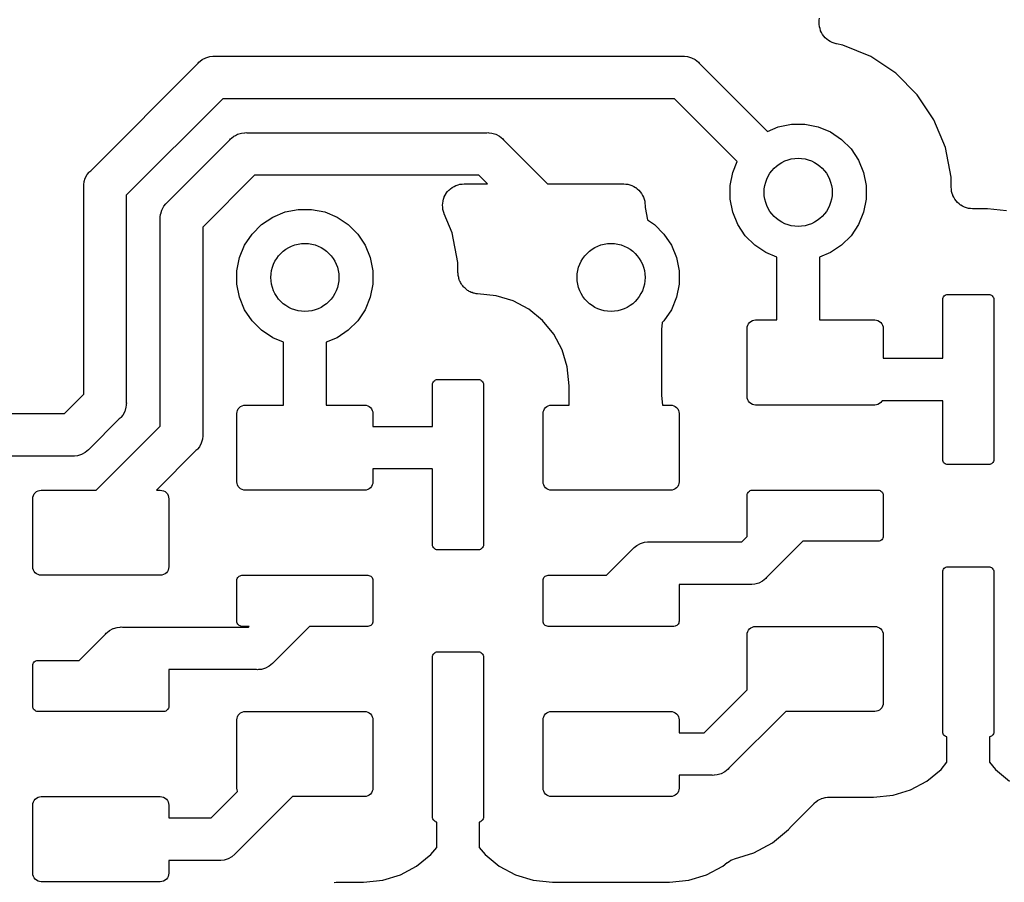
# Model space of a CAD drawing. Extents: x 59.9 to 90.6, y -72.1 to -46.5.
# Tile 7 of 24: x 64.9 to 70.7, y -59.7 to -54.6. Entities that reach past the tile are written whole.
import ezdxf

# ---------------------------------------------------------------- set-up
doc = ezdxf.new("R2010")
doc.units = 0
doc.header["$MEASUREMENT"] = 0
doc.layers.add('BLACK', color=7, linetype='CONTINUOUS')

msp = doc.modelspace()

# ---------------------------------------------------------------- linework, layer by layer
at = {"layer": 'BLACK', "linetype": 'CONTINUOUS'}
for p, q in [((69.6241, -54.5895), (69.6253, -54.5775)), ((69.6228, -54.6016), (69.6241, -54.5895)), ((69.6229, -54.6019), (69.6228, -54.6016)), ((69.6228, -54.6021), (69.6229, -54.6019)), ((69.624, -54.6141), (69.6228, -54.6021)), ((69.6251, -54.6263), (69.624, -54.6141)), ((69.6251, -54.6265), (69.6251, -54.6263)), ((69.6252, -54.6268), (69.6251, -54.6265)), ((69.6285, -54.6381), (69.6252, -54.6268)), ((69.632, -54.65), (69.6285, -54.6381)), ((69.6322, -54.6503), (69.632, -54.65)), ((69.6322, -54.6506), (69.6322, -54.6503)), ((69.6378, -54.6612), (69.6322, -54.6506)), ((69.6435, -54.672), (69.6378, -54.6612)), ((69.6437, -54.6722), (69.6435, -54.672)), ((69.6438, -54.6725), (69.6437, -54.6722)), ((69.6515, -54.682), (69.6438, -54.6725)), ((69.659, -54.6914), (69.6515, -54.682)), ((69.6592, -54.6915), (69.659, -54.6914)), ((69.6594, -54.6917), (69.6592, -54.6915)), ((69.6688, -54.6995), (69.6594, -54.6917)), ((69.678, -54.7073), (69.6688, -54.6995)), ((69.6782, -54.7074), (69.678, -54.7073)), ((69.6784, -54.7076), (69.6782, -54.7074)), ((69.689, -54.7134), (69.6784, -54.7076)), ((69.6997, -54.7193), (69.689, -54.7134)), ((69.7, -54.7193), (69.6997, -54.7193)), ((69.7002, -54.7195), (69.7, -54.7193)), ((69.7116, -54.7231), (69.7002, -54.7195)), ((69.7233, -54.7268), (69.7116, -54.7231)), ((69.7238, -54.7269), (69.7233, -54.7268)), ((69.7239, -54.7269), (69.7238, -54.7269)), ((69.725, -54.7271), (69.7239, -54.7269)), ((69.7239, -54.7269), (69.7239, -54.7269)), ((69.7625, -54.7346), (69.725, -54.7271)), ((69.9263, -54.8024), (69.7625, -54.7346)), ((65.9958, -54.8206), (66.0175, -54.8089)), ((66.0175, -54.8089), (66.0178, -54.8089)), ((66.0178, -54.8089), (66.0411, -54.8018)), ((66.0411, -54.8018), (66.0595, -54.8)), ((66.0595, -54.8), (66.0656, -54.7994)), ((66.0595, -54.8), (66.0595, -54.8)), ((66.0656, -54.7994), (66.0717, -54.8)), ((66.0717, -54.8), (68.8189, -54.8)), ((68.8189, -54.8), (68.825, -54.7994)), ((68.825, -54.7994), (68.8311, -54.8)), ((68.8311, -54.8), (68.8311, -54.8)), ((68.8311, -54.8), (68.8495, -54.8018)), ((68.8495, -54.8018), (68.8731, -54.8089)), ((68.8731, -54.8089), (68.8948, -54.8206)), ((70.0737, -54.9009), (69.9263, -54.8024)), ((65.3409, -55.4729), (65.9729, -54.8409)), ((65.9729, -54.8409), (65.9768, -54.8362)), ((65.9768, -54.8362), (65.984, -54.8302)), ((65.984, -54.8302), (65.9958, -54.8206)), ((68.8948, -54.8206), (68.9138, -54.8362)), ((68.9138, -54.8362), (68.9177, -54.8409)), ((68.9177, -54.8409), (69.1927, -55.1159)), ((70.1991, -55.0263), (70.0737, -54.9009)), ((66.1174, -55.05), (65.55, -55.6174)), ((68.7732, -55.05), (66.1174, -55.05)), ((69.016, -55.2927), (68.7732, -55.05)), ((70.2976, -55.1737), (70.1991, -55.0263)), ((69.1927, -55.1159), (69.1927, -55.116)), ((69.1927, -55.116), (69.3189, -55.2421)), ((69.3189, -55.2421), (69.3833, -55.2154)), ((69.3833, -55.2154), (69.4606, -55.2)), ((69.4606, -55.2), (69.5394, -55.2)), ((69.5394, -55.2), (69.6167, -55.2154)), ((69.6167, -55.2154), (69.6895, -55.2455)), ((70.3654, -55.3375), (70.2976, -55.1737)), ((66.1632, -55.2862), (66.1679, -55.2823)), ((66.1679, -55.2823), (66.1822, -55.2706)), ((66.1679, -55.2823), (66.1679, -55.2823)), ((66.1822, -55.2706), (66.1921, -55.2653)), ((66.1921, -55.2653), (66.2039, -55.259)), ((66.2039, -55.259), (66.2275, -55.2518)), ((66.2275, -55.2518), (66.2459, -55.25)), ((66.2459, -55.25), (66.252, -55.2494)), ((66.2459, -55.25), (66.2459, -55.25)), ((66.252, -55.2494), (66.2581, -55.25)), ((66.2581, -55.25), (67.6689, -55.25)), ((67.6689, -55.25), (67.675, -55.2494)), ((67.675, -55.2494), (67.6811, -55.25)), ((67.6811, -55.25), (67.6811, -55.25)), ((67.6811, -55.25), (67.6995, -55.2518)), ((67.6995, -55.2518), (67.7231, -55.259)), ((67.7231, -55.259), (67.7448, -55.2706)), ((67.7448, -55.2706), (67.7638, -55.2862)), ((69.6895, -55.2455), (69.755, -55.2893)), ((65.7909, -55.6593), (66.1593, -55.2909)), ((66.1593, -55.2909), (66.1632, -55.2862)), ((67.7638, -55.2862), (67.7677, -55.291)), ((67.7677, -55.291), (68.0268, -55.55)), ((69.1421, -55.4189), (69.016, -55.2927)), ((69.016, -55.2927), (69.016, -55.2927)), ((69.755, -55.2893), (69.8107, -55.345)), ((70.4, -55.5114), (70.3654, -55.3375)), ((69.8107, -55.345), (69.8545, -55.4105)), ((69.1154, -55.4833), (69.1421, -55.4189)), ((69.8545, -55.4105), (69.8846, -55.4833)), ((65.3089, -55.5175), (65.3206, -55.4958)), ((65.3206, -55.4958), (65.3323, -55.4815)), ((65.3323, -55.4815), (65.3362, -55.4768)), ((65.3323, -55.4815), (65.3323, -55.4815)), ((65.3362, -55.4768), (65.3409, -55.4729)), ((66.3038, -55.5), (66, -55.8038)), ((67.6232, -55.5), (66.3038, -55.5)), ((67.6732, -55.55), (67.6232, -55.5)), ((69.1, -55.5606), (69.1154, -55.4833)), ((69.8846, -55.4833), (69.9, -55.5606)), ((70.4, -55.57), (70.4, -55.5114)), ((65.2994, -55.5656), (65.3007, -55.5522)), ((65.3, -55.5717), (65.2994, -55.5656)), ((65.3, -56.7868), (65.3, -55.5717)), ((65.3007, -55.5522), (65.3018, -55.5411)), ((65.3018, -55.5411), (65.3032, -55.5364)), ((65.3032, -55.5364), (65.3089, -55.5175)), ((67.4567, -55.5789), (67.4661, -55.5712)), ((67.4661, -55.5712), (67.4664, -55.571)), ((67.4664, -55.571), (67.4667, -55.5708)), ((67.4667, -55.5708), (67.4773, -55.5653)), ((67.4773, -55.5653), (67.488, -55.5596)), ((67.488, -55.5596), (67.4883, -55.5595)), ((67.4883, -55.5595), (67.4886, -55.5593)), ((67.4886, -55.5593), (67.5002, -55.5559)), ((67.5002, -55.5559), (67.5117, -55.5524)), ((67.5117, -55.5524), (67.5121, -55.5524)), ((67.5121, -55.5524), (67.5124, -55.5523)), ((67.5124, -55.5523), (67.5244, -55.5512)), ((67.5244, -55.5512), (67.5364, -55.55)), ((67.5364, -55.55), (67.6732, -55.55)), ((68.0268, -55.55), (68.473, -55.55)), ((68.473, -55.55), (68.4739, -55.55)), ((68.4739, -55.55), (68.4739, -55.55)), ((68.4739, -55.55), (68.4739, -55.55)), ((68.4739, -55.55), (68.4748, -55.55)), ((68.4748, -55.55), (68.4867, -55.5513)), ((68.4867, -55.5513), (68.4985, -55.5526)), ((68.4985, -55.5526), (68.499, -55.5527)), ((68.499, -55.5527), (68.4994, -55.5528)), ((68.4994, -55.5528), (68.5108, -55.5564)), ((68.5108, -55.5564), (68.5222, -55.5599)), ((68.5222, -55.5599), (68.5226, -55.5601)), ((68.5226, -55.5601), (68.523, -55.5603)), ((68.523, -55.5603), (68.5335, -55.566)), ((68.5335, -55.566), (68.544, -55.5717)), ((68.544, -55.5717), (68.5444, -55.572)), ((69.1, -55.6394), (69.1, -55.5606)), ((69.9, -55.5606), (69.9, -55.6394)), ((70.4012, -55.5819), (70.4, -55.57)), ((65.55, -55.6174), (65.55, -56.8325)), ((67.4157, -55.6394), (67.4193, -55.6278)), ((67.4193, -55.6278), (67.4195, -55.6275)), ((67.4195, -55.6275), (67.4196, -55.6272)), ((67.4196, -55.6272), (67.4254, -55.6166)), ((67.4254, -55.6166), (67.4311, -55.606)), ((67.4311, -55.606), (67.4313, -55.6057)), ((67.4313, -55.6057), (67.4315, -55.6054)), ((67.4315, -55.6054), (67.4392, -55.5961)), ((67.4392, -55.5961), (67.4469, -55.5869)), ((67.4469, -55.5869), (67.4472, -55.5867)), ((67.4472, -55.5867), (67.4474, -55.5864)), ((67.4474, -55.5864), (67.4567, -55.5789)), ((68.5444, -55.572), (68.5448, -55.5722)), ((68.5448, -55.5722), (68.5539, -55.5799)), ((68.5539, -55.5799), (68.5631, -55.5875)), ((68.5631, -55.5875), (68.5634, -55.5878)), ((68.5634, -55.5878), (68.5637, -55.5881)), ((68.5637, -55.5881), (68.5712, -55.5974)), ((68.5712, -55.5974), (68.5788, -55.6067)), ((68.5788, -55.6067), (68.579, -55.6071)), ((68.579, -55.6071), (68.5793, -55.6074)), ((68.5793, -55.6074), (68.5848, -55.618)), ((68.5848, -55.618), (68.5904, -55.6286)), ((68.5904, -55.6286), (68.5905, -55.629)), ((68.5905, -55.629), (68.5908, -55.6294)), ((68.5908, -55.6294), (68.5941, -55.6409)), ((70.4022, -55.5938), (70.4012, -55.5819)), ((70.4024, -55.5942), (70.4022, -55.5938)), ((70.4024, -55.5946), (70.4024, -55.5942)), ((70.4059, -55.6061), (70.4024, -55.5946)), ((70.4092, -55.6175), (70.4059, -55.6061)), ((70.4095, -55.6179), (70.4092, -55.6175)), ((70.4096, -55.6184), (70.4095, -55.6179)), ((70.4152, -55.6289), (70.4096, -55.6184)), ((70.4207, -55.6395), (70.4152, -55.6289)), ((65.759, -55.7039), (65.7706, -55.6822)), ((65.7706, -55.6822), (65.7823, -55.6679)), ((65.7823, -55.6679), (65.7862, -55.6632)), ((65.7823, -55.6679), (65.7823, -55.6679)), ((65.7862, -55.6632), (65.7909, -55.6593)), ((67.4094, -55.6754), (67.4107, -55.6636)), ((67.4094, -55.6758), (67.4094, -55.6754)), ((67.4094, -55.6761), (67.4094, -55.6758)), ((67.4105, -55.6881), (67.4094, -55.6761)), ((67.4107, -55.6636), (67.412, -55.6515)), ((67.412, -55.6515), (67.4121, -55.6511)), ((67.4121, -55.6508), (67.4157, -55.6394)), ((67.4121, -55.6511), (67.4121, -55.6508)), ((68.5941, -55.6409), (68.5976, -55.6523)), ((68.5976, -55.6523), (68.5976, -55.6528)), ((68.5976, -55.6528), (68.5977, -55.6532)), ((68.5977, -55.6532), (68.5988, -55.6651)), ((68.5988, -55.6651), (68.6, -55.677)), ((68.6, -55.677), (68.6, -55.6886)), ((69.1154, -55.7167), (69.1, -55.6394)), ((69.9, -55.6394), (69.8846, -55.7167)), ((70.421, -55.6399), (70.4207, -55.6395)), ((70.4212, -55.6402), (70.421, -55.6399)), ((70.4288, -55.6495), (70.4212, -55.6402)), ((70.4363, -55.6588), (70.4288, -55.6495)), ((70.4366, -55.6591), (70.4363, -55.6588)), ((70.4369, -55.6595), (70.4366, -55.6591)), ((70.4461, -55.6671), (70.4369, -55.6595)), ((70.4552, -55.6748), (70.4461, -55.6671)), ((70.4556, -55.675), (70.4552, -55.6748)), ((70.456, -55.6753), (70.4556, -55.675)), ((70.4665, -55.6809), (70.456, -55.6753)), ((70.477, -55.6867), (70.4665, -55.6809)), ((70.4774, -55.6868), (70.477, -55.6867)), ((70.4778, -55.687), (70.4774, -55.6868)), ((70.4892, -55.6906), (70.4778, -55.687)), ((65.7494, -55.752), (65.75, -55.7455)), ((65.75, -55.7455), (65.7518, -55.7275)), ((65.7518, -55.7275), (65.7524, -55.7256)), ((65.7524, -55.7256), (65.759, -55.7039)), ((66.345, -55.7893), (66.4105, -55.7455)), ((66.4105, -55.7455), (66.4833, -55.7154)), ((66.4833, -55.7154), (66.5606, -55.7)), ((66.5606, -55.7), (66.6394, -55.7)), ((66.6394, -55.7), (66.7167, -55.7154)), ((66.7167, -55.7154), (66.7895, -55.7455)), ((66.7895, -55.7455), (66.855, -55.7893)), ((67.4115, -55.7001), (67.4105, -55.6881)), ((67.4116, -55.7005), (67.4115, -55.7001)), ((67.4116, -55.7008), (67.4116, -55.7005)), ((67.415, -55.7122), (67.4116, -55.7008)), ((67.4184, -55.7239), (67.415, -55.7122)), ((67.4186, -55.7245), (67.4184, -55.7239)), ((67.4186, -55.7246), (67.4186, -55.7245)), ((67.4187, -55.7246), (67.4186, -55.7246)), ((67.4191, -55.7256), (67.4187, -55.7246)), ((67.4654, -55.8375), (67.4191, -55.7256)), ((68.6, -55.6886), (68.6147, -55.7624)), ((69.1455, -55.7895), (69.1154, -55.7167)), ((69.8846, -55.7167), (69.8545, -55.7895)), ((70.5006, -55.6942), (70.4892, -55.6906)), ((70.501, -55.6942), (70.5006, -55.6942)), ((70.5015, -55.6944), (70.501, -55.6942)), ((70.5133, -55.6956), (70.5015, -55.6944)), ((70.5252, -55.697), (70.5133, -55.6956)), ((70.5261, -55.697), (70.5252, -55.697)), ((70.527, -55.697), (70.5261, -55.697)), ((70.5261, -55.697), (70.5261, -55.697)), ((70.5261, -55.697), (70.5261, -55.697)), ((70.6138, -55.697), (70.527, -55.697)), ((70.7239, -55.7078), (70.6138, -55.697)), ((65.75, -55.7581), (65.7494, -55.752)), ((65.75, -56.9732), (65.75, -55.7581)), ((66.2893, -55.845), (66.345, -55.7893)), ((66.855, -55.7893), (66.9107, -55.845)), ((68.6147, -55.7624), (68.655, -55.7893)), ((68.655, -55.7893), (68.7107, -55.845)), ((69.1893, -55.855), (69.1455, -55.7895)), ((69.8545, -55.7895), (69.8107, -55.855)), ((66, -55.8038), (66, -57.0189)), ((66.2455, -55.9105), (66.2893, -55.845)), ((66.9107, -55.845), (66.9545, -55.9105)), ((67.5, -56.0114), (67.4654, -55.8375)), ((68.7107, -55.845), (68.7545, -55.9105)), ((69.245, -55.9107), (69.1893, -55.855)), ((69.8107, -55.855), (69.755, -55.9107)), ((66.2154, -55.9833), (66.2455, -55.9105)), ((66.9545, -55.9105), (66.9846, -55.9833)), ((68.7545, -55.9105), (68.7846, -55.9833)), ((69.3105, -55.9545), (69.245, -55.9107)), ((69.755, -55.9107), (69.6895, -55.9545)), ((69.375, -55.9812), (69.3105, -55.9545)), ((69.6895, -55.9545), (69.625, -55.9812)), ((66.2, -56.0606), (66.2154, -55.9833)), ((66.9846, -55.9833), (67, -56.0606)), ((67.5, -56.0707), (67.5, -56.0114)), ((68.7846, -55.9833), (68.8, -56.0606)), ((69.375, -56.35), (69.375, -55.9812)), ((69.625, -55.9812), (69.625, -56.35)), ((66.2, -56.1394), (66.2, -56.0606)), ((67, -56.0606), (67, -56.1394)), ((67.5006, -56.0764), (67.5, -56.0707)), ((67.5005, -56.0821), (67.5006, -56.0764)), ((67.5018, -56.0887), (67.5005, -56.0821)), ((67.5024, -56.0953), (67.5018, -56.0887)), ((68.8, -56.0606), (68.8, -56.1394)), ((66.2154, -56.2167), (66.2, -56.1394)), ((67, -56.1394), (66.9846, -56.2167)), ((67.5041, -56.1008), (67.5024, -56.0953)), ((67.5052, -56.1065), (67.5041, -56.1008)), ((67.5077, -56.1127), (67.5052, -56.1065)), ((67.5096, -56.1191), (67.5077, -56.1127)), ((67.5123, -56.1241), (67.5096, -56.1191)), ((67.5144, -56.1294), (67.5123, -56.1241)), ((67.5181, -56.135), (67.5144, -56.1294)), ((67.5212, -56.1409), (67.5181, -56.135)), ((67.5248, -56.1454), (67.5212, -56.1409)), ((67.528, -56.1502), (67.5248, -56.1454)), ((67.5327, -56.155), (67.528, -56.1502)), ((68.8, -56.1394), (68.7846, -56.2167)), ((67.5369, -56.1601), (67.5327, -56.155)), ((67.5413, -56.1638), (67.5369, -56.1601)), ((67.5453, -56.1679), (67.5413, -56.1638)), ((67.5508, -56.1717), (67.5453, -56.1679)), ((67.556, -56.1759), (67.5508, -56.1717)), ((67.561, -56.1787), (67.556, -56.1759)), ((67.5658, -56.1819), (67.561, -56.1787)), ((67.5719, -56.1846), (67.5658, -56.1819)), ((67.5778, -56.1877), (67.5719, -56.1846)), ((67.5833, -56.1894), (67.5778, -56.1877)), ((67.5885, -56.1917), (67.5833, -56.1894)), ((67.5951, -56.1931), (67.5885, -56.1917)), ((67.6015, -56.1951), (67.5951, -56.1931)), ((67.6072, -56.1957), (67.6015, -56.1951)), ((67.6128, -56.1969), (67.6072, -56.1957)), ((67.6146, -56.197), (67.6128, -56.1969)), ((67.7239, -56.2078), (67.6146, -56.197)), ((67.8237, -56.2381), (67.7239, -56.2078)), ((70.3588, -56.2088), (70.3633, -56.2051)), ((70.3633, -56.2051), (70.3685, -56.2023)), ((70.3685, -56.2023), (70.3741, -56.2006)), ((70.3741, -56.2006), (70.38, -56.2)), ((70.38, -56.2), (70.62, -56.2)), ((70.62, -56.2), (70.6259, -56.2006)), ((70.6259, -56.2006), (70.6315, -56.2023)), ((70.6315, -56.2023), (70.6367, -56.2051)), ((70.6367, -56.2051), (70.6412, -56.2088)), ((66.2455, -56.2895), (66.2154, -56.2167)), ((66.9846, -56.2167), (66.9545, -56.2895)), ((67.9158, -56.2873), (67.8237, -56.2381)), ((68.7846, -56.2167), (68.7545, -56.2895)), ((70.35, -56.23), (70.3506, -56.2241)), ((70.35, -56.575), (70.35, -56.23)), ((70.3506, -56.2241), (70.3523, -56.2185)), ((70.3523, -56.2185), (70.3551, -56.2133)), ((70.3551, -56.2133), (70.3588, -56.2088)), ((70.6412, -56.2088), (70.6449, -56.2133)), ((70.6449, -56.2133), (70.6477, -56.2185)), ((70.6477, -56.2185), (70.6494, -56.2241)), ((70.6494, -56.2241), (70.65, -56.23)), ((70.65, -56.23), (70.65, -57.17)), ((66.2893, -56.355), (66.2455, -56.2895)), ((66.9545, -56.2895), (66.9107, -56.355)), ((67.9965, -56.3535), (67.9158, -56.2873)), ((68.7545, -56.2895), (68.7107, -56.355)), ((66.345, -56.4107), (66.2893, -56.355)), ((66.9107, -56.355), (66.855, -56.4107)), ((68.0627, -56.4342), (67.9965, -56.3535)), ((68.7011, -56.3646), (68.697, -56.4062)), ((68.7107, -56.355), (68.7011, -56.3646)), ((69.201, -56.3902), (69.2038, -56.3809)), ((69.2038, -56.3809), (69.2084, -56.3722)), ((69.2084, -56.3722), (69.2146, -56.3646)), ((69.2146, -56.3646), (69.2222, -56.3584)), ((69.2222, -56.3584), (69.2309, -56.3538)), ((69.2309, -56.3538), (69.2402, -56.351)), ((69.2402, -56.351), (69.25, -56.35)), ((69.25, -56.35), (69.375, -56.35)), ((69.625, -56.35), (69.95, -56.35)), ((69.95, -56.35), (69.9598, -56.351)), ((69.9598, -56.351), (69.9691, -56.3538)), ((69.9691, -56.3538), (69.9778, -56.3584)), ((69.9778, -56.3584), (69.9854, -56.3646)), ((69.9854, -56.3646), (69.9916, -56.3722)), ((69.9916, -56.3722), (69.9962, -56.3809)), ((69.9962, -56.3809), (69.999, -56.3902)), ((66.4105, -56.4545), (66.345, -56.4107)), ((66.855, -56.4107), (66.7895, -56.4545)), ((68.1119, -56.5263), (68.0627, -56.4342)), ((68.697, -56.4062), (68.697, -56.7938)), ((69.2, -56.4), (69.201, -56.3902)), ((69.2, -56.8), (69.2, -56.4)), ((69.999, -56.3902), (70, -56.4)), ((70, -56.4), (70, -56.575)), ((66.475, -56.4812), (66.4105, -56.4545)), ((66.475, -56.85), (66.475, -56.4812)), ((66.7895, -56.4545), (66.725, -56.4812)), ((66.725, -56.4812), (66.725, -56.85)), ((68.1422, -56.6261), (68.1119, -56.5263)), ((70, -56.575), (70.35, -56.575)), ((68.153, -56.7362), (68.1422, -56.6261)), ((67.35, -56.73), (67.3506, -56.7241)), ((67.3506, -56.7241), (67.3523, -56.7185)), ((67.3523, -56.7185), (67.3551, -56.7133)), ((67.3551, -56.7133), (67.3588, -56.7088)), ((67.3588, -56.7088), (67.3633, -56.7051)), ((67.3633, -56.7051), (67.3685, -56.7023)), ((67.3685, -56.7023), (67.3741, -56.7006)), ((67.3741, -56.7006), (67.38, -56.7)), ((67.38, -56.7), (67.62, -56.7)), ((67.62, -56.7), (67.6259, -56.7006)), ((67.6259, -56.7006), (67.6315, -56.7023)), ((67.6315, -56.7023), (67.6367, -56.7051)), ((67.6367, -56.7051), (67.6412, -56.7088)), ((67.6412, -56.7088), (67.6449, -56.7133)), ((67.6449, -56.7133), (67.6477, -56.7185)), ((67.6477, -56.7185), (67.6494, -56.7241)), ((67.6494, -56.7241), (67.65, -56.73)), ((65.1868, -56.9), (65.3, -56.7868)), ((67.35, -56.975), (67.35, -56.73)), ((67.65, -56.73), (67.65, -57.67)), ((68.153, -56.85), (68.153, -56.7362)), ((65.55, -56.8447), (65.5495, -56.85)), ((65.55, -56.8325), (65.5506, -56.8386)), ((65.5506, -56.8386), (65.55, -56.8447)), ((65.55, -56.8447), (65.55, -56.8447)), ((68.697, -56.7938), (68.7025, -56.85)), ((69.201, -56.8098), (69.2, -56.8)), ((69.2038, -56.8191), (69.201, -56.8098)), ((69.2084, -56.8278), (69.2038, -56.8191)), ((69.2146, -56.8354), (69.2084, -56.8278)), ((69.2222, -56.8416), (69.2146, -56.8354)), ((69.2309, -56.8462), (69.2222, -56.8416)), ((69.9778, -56.8416), (69.9691, -56.8462)), ((69.9854, -56.8354), (69.9778, -56.8416)), ((69.9916, -56.8278), (69.9854, -56.8354)), ((69.9931, -56.825), (69.9916, -56.8278)), ((70.35, -56.825), (69.9931, -56.825)), ((70.35, -57.17), (70.35, -56.825)), ((64.8008, -56.9), (65.1868, -56.9)), ((65.541, -56.8867), (65.5294, -56.9084)), ((65.5482, -56.8631), (65.541, -56.8867)), ((65.5495, -56.85), (65.5482, -56.8631)), ((66.2, -56.9), (66.201, -56.8902)), ((66.2, -57.3), (66.2, -56.9)), ((66.201, -56.8902), (66.2038, -56.8809)), ((66.2038, -56.8809), (66.2084, -56.8722)), ((66.2084, -56.8722), (66.2146, -56.8646)), ((66.2146, -56.8646), (66.2222, -56.8584)), ((66.2222, -56.8584), (66.2309, -56.8538)), ((66.2309, -56.8538), (66.2402, -56.851)), ((66.2402, -56.851), (66.25, -56.85)), ((66.25, -56.85), (66.475, -56.85)), ((66.725, -56.85), (66.95, -56.85)), ((66.95, -56.85), (66.9598, -56.851)), ((66.9598, -56.851), (66.9691, -56.8538)), ((66.9691, -56.8538), (66.9778, -56.8584)), ((66.9778, -56.8584), (66.9854, -56.8646)), ((66.9854, -56.8646), (66.9916, -56.8722)), ((66.9916, -56.8722), (66.9962, -56.8809)), ((66.9962, -56.8809), (66.999, -56.8902)), ((66.999, -56.8902), (67, -56.9)), ((67, -56.9), (67, -56.975)), ((68, -56.9), (68.001, -56.8902)), ((68, -57.3), (68, -56.9)), ((68.001, -56.8902), (68.0038, -56.8809)), ((68.0038, -56.8809), (68.0084, -56.8722)), ((68.0084, -56.8722), (68.0146, -56.8646)), ((68.0146, -56.8646), (68.0222, -56.8584)), ((68.0222, -56.8584), (68.0309, -56.8538)), ((68.0309, -56.8538), (68.0402, -56.851)), ((68.0402, -56.851), (68.05, -56.85)), ((68.05, -56.85), (68.153, -56.85)), ((68.7025, -56.85), (68.75, -56.85)), ((68.75, -56.85), (68.7598, -56.851)), ((68.7598, -56.851), (68.7691, -56.8538)), ((68.7691, -56.8538), (68.7778, -56.8584)), ((68.7778, -56.8584), (68.7854, -56.8646)), ((68.7854, -56.8646), (68.7916, -56.8722)), ((68.7916, -56.8722), (68.7962, -56.8809)), ((68.7962, -56.8809), (68.799, -56.8902)), ((68.799, -56.8902), (68.8, -56.9)), ((68.8, -56.9), (68.8, -57.3)), ((69.2402, -56.849), (69.2309, -56.8462)), ((69.25, -56.85), (69.2402, -56.849)), ((69.95, -56.85), (69.25, -56.85)), ((69.9598, -56.849), (69.95, -56.85)), ((69.9691, -56.8462), (69.9598, -56.849)), ((65.509, -56.9313), (65.3313, -57.109)), ((65.5138, -56.9274), (65.509, -56.9313)), ((65.5177, -56.9227), (65.5138, -56.9274)), ((65.5294, -56.9084), (65.5177, -56.9227)), ((65.5177, -56.9227), (65.5177, -56.9227)), ((65.3732, -57.35), (65.75, -56.9732)), ((66, -57.0189), (66.0006, -57.025)), ((67, -56.975), (67.35, -56.975)), ((65.991, -57.0731), (65.9794, -57.0948)), ((65.9982, -57.0495), (65.991, -57.0731)), ((66, -57.0311), (65.9982, -57.0495)), ((66.0006, -57.025), (66, -57.0311)), ((66, -57.0311), (66, -57.0311)), ((65.3084, -57.1294), (65.2867, -57.141)), ((65.3274, -57.1138), (65.3084, -57.1294)), ((65.3313, -57.109), (65.3274, -57.1138)), ((65.9591, -57.1177), (65.7268, -57.35)), ((65.9638, -57.1138), (65.9591, -57.1177)), ((65.9677, -57.1091), (65.9638, -57.1138)), ((65.9794, -57.0948), (65.9677, -57.1091)), ((65.9677, -57.1091), (65.9677, -57.1091)), ((65.9794, -57.0948), (65.9794, -57.0948)), ((65.2325, -57.15), (64.8464, -57.15)), ((65.2386, -57.1506), (65.2325, -57.15)), ((65.2447, -57.15), (65.2386, -57.1506)), ((65.2631, -57.1482), (65.2447, -57.15)), ((65.2447, -57.15), (65.2447, -57.15)), ((65.2867, -57.141), (65.2631, -57.1482)), ((70.3506, -57.1759), (70.35, -57.17)), ((70.3523, -57.1815), (70.3506, -57.1759)), ((70.3551, -57.1867), (70.3523, -57.1815)), ((70.3588, -57.1912), (70.3551, -57.1867)), ((70.3633, -57.1949), (70.3588, -57.1912)), ((70.6412, -57.1912), (70.6367, -57.1949)), ((70.6449, -57.1867), (70.6412, -57.1912)), ((70.6477, -57.1815), (70.6449, -57.1867)), ((70.6494, -57.1759), (70.6477, -57.1815)), ((70.65, -57.17), (70.6494, -57.1759)), ((67.3482, -57.225), (67, -57.225)), ((67, -57.225), (67, -57.3)), ((67.35, -57.2268), (67.3482, -57.225)), ((67.35, -57.67), (67.35, -57.2268)), ((70.3685, -57.1977), (70.3633, -57.1949)), ((70.3741, -57.1994), (70.3685, -57.1977)), ((70.38, -57.2), (70.3741, -57.1994)), ((70.62, -57.2), (70.38, -57.2)), ((70.6259, -57.1994), (70.62, -57.2)), ((70.6315, -57.1977), (70.6259, -57.1994)), ((70.6367, -57.1949), (70.6315, -57.1977)), ((66.201, -57.3098), (66.2, -57.3)), ((67, -57.3), (66.999, -57.3098)), ((68.001, -57.3098), (68, -57.3)), ((68.8, -57.3), (68.799, -57.3098)), ((65.0084, -57.3722), (65.0146, -57.3646)), ((65.0146, -57.3646), (65.0222, -57.3584)), ((65.0222, -57.3584), (65.0309, -57.3538)), ((65.0309, -57.3538), (65.0402, -57.351)), ((65.0402, -57.351), (65.05, -57.35)), ((65.05, -57.35), (65.3732, -57.35)), ((65.7268, -57.35), (65.75, -57.35)), ((65.75, -57.35), (65.7598, -57.351)), ((65.7598, -57.351), (65.7691, -57.3538)), ((65.7691, -57.3538), (65.7778, -57.3584)), ((65.7778, -57.3584), (65.7854, -57.3646)), ((65.7854, -57.3646), (65.7916, -57.3722)), ((66.2038, -57.3191), (66.201, -57.3098)), ((66.2084, -57.3278), (66.2038, -57.3191)), ((66.2146, -57.3354), (66.2084, -57.3278)), ((66.2222, -57.3416), (66.2146, -57.3354)), ((66.2309, -57.3462), (66.2222, -57.3416)), ((66.2402, -57.349), (66.2309, -57.3462)), ((66.25, -57.35), (66.2402, -57.349)), ((66.95, -57.35), (66.25, -57.35)), ((66.9598, -57.349), (66.95, -57.35)), ((66.9691, -57.3462), (66.9598, -57.349)), ((66.9778, -57.3416), (66.9691, -57.3462)), ((66.9854, -57.3354), (66.9778, -57.3416)), ((66.9916, -57.3278), (66.9854, -57.3354)), ((66.9962, -57.3191), (66.9916, -57.3278)), ((66.999, -57.3098), (66.9962, -57.3191)), ((68.0038, -57.3191), (68.001, -57.3098)), ((68.0084, -57.3278), (68.0038, -57.3191)), ((68.0146, -57.3354), (68.0084, -57.3278)), ((68.0222, -57.3416), (68.0146, -57.3354)), ((68.0309, -57.3462), (68.0222, -57.3416)), ((68.0402, -57.349), (68.0309, -57.3462)), ((68.05, -57.35), (68.0402, -57.349)), ((68.75, -57.35), (68.05, -57.35)), ((68.7598, -57.349), (68.75, -57.35)), ((68.7691, -57.3462), (68.7598, -57.349)), ((68.7778, -57.3416), (68.7691, -57.3462)), ((68.7854, -57.3354), (68.7778, -57.3416)), ((68.7916, -57.3278), (68.7854, -57.3354)), ((68.7962, -57.3191), (68.7916, -57.3278)), ((68.799, -57.3098), (68.7962, -57.3191)), ((69.2023, -57.3685), (69.2051, -57.3633)), ((69.2051, -57.3633), (69.2088, -57.3588)), ((69.2088, -57.3588), (69.2133, -57.3551)), ((69.2133, -57.3551), (69.2185, -57.3523)), ((69.2185, -57.3523), (69.2241, -57.3506)), ((69.2241, -57.3506), (69.23, -57.35)), ((69.23, -57.35), (69.97, -57.35)), ((69.97, -57.35), (69.9759, -57.3506)), ((69.9759, -57.3506), (69.9815, -57.3523)), ((69.9815, -57.3523), (69.9867, -57.3551)), ((69.9867, -57.3551), (69.9912, -57.3588)), ((69.9912, -57.3588), (69.9949, -57.3633)), ((69.9949, -57.3633), (69.9977, -57.3685)), ((65, -57.4), (65.001, -57.3902)), ((65, -57.8), (65, -57.4)), ((65.001, -57.3902), (65.0038, -57.3809)), ((65.0038, -57.3809), (65.0084, -57.3722)), ((65.7916, -57.3722), (65.7962, -57.3809)), ((65.7962, -57.3809), (65.799, -57.3902)), ((65.799, -57.3902), (65.8, -57.4)), ((65.8, -57.4), (65.8, -57.8)), ((69.2, -57.38), (69.2006, -57.3741)), ((69.2, -57.62), (69.2, -57.38)), ((69.2006, -57.3741), (69.2023, -57.3685)), ((69.9977, -57.3685), (69.9994, -57.3741)), ((69.9994, -57.3741), (70, -57.38)), ((70, -57.38), (70, -57.62)), ((68.5962, -57.6561), (68.6146, -57.6543)), ((68.6146, -57.6543), (68.6207, -57.6537)), ((68.6146, -57.6543), (68.6146, -57.6543)), ((68.6207, -57.6537), (68.6268, -57.6543)), ((68.6268, -57.6543), (69.1689, -57.6543)), ((69.1689, -57.6543), (69.1952, -57.628)), ((69.1952, -57.628), (69.2003, -57.6229)), ((69.1952, -57.628), (69.1952, -57.628)), ((69.2003, -57.6229), (69.2, -57.62)), ((69.5268, -57.65), (69.372, -57.8048)), ((69.97, -57.65), (69.5268, -57.65)), ((69.9759, -57.6494), (69.97, -57.65)), ((69.9815, -57.6477), (69.9759, -57.6494)), ((69.9867, -57.6449), (69.9815, -57.6477)), ((69.9912, -57.6412), (69.9867, -57.6449)), ((69.9949, -57.6367), (69.9912, -57.6412)), ((69.9977, -57.6315), (69.9949, -57.6367)), ((69.9994, -57.6259), (69.9977, -57.6315)), ((70, -57.62), (69.9994, -57.6259)), ((67.3506, -57.6759), (67.35, -57.67)), ((67.3523, -57.6815), (67.3506, -57.6759)), ((67.3551, -57.6867), (67.3523, -57.6815)), ((67.3588, -57.6912), (67.3551, -57.6867)), ((67.3633, -57.6949), (67.3588, -57.6912)), ((67.3685, -57.6977), (67.3633, -57.6949)), ((67.3741, -57.6994), (67.3685, -57.6977)), ((67.38, -57.7), (67.3741, -57.6994)), ((67.62, -57.7), (67.38, -57.7)), ((67.6259, -57.6994), (67.62, -57.7)), ((67.6315, -57.6977), (67.6259, -57.6994)), ((67.6367, -57.6949), (67.6315, -57.6977)), ((67.6412, -57.6912), (67.6367, -57.6949)), ((67.6449, -57.6867), (67.6412, -57.6912)), ((67.6477, -57.6815), (67.6449, -57.6867)), ((67.6494, -57.6759), (67.6477, -57.6815)), ((67.65, -57.67), (67.6494, -57.6759)), ((68.3732, -57.85), (68.528, -57.6952)), ((68.528, -57.6952), (68.5319, -57.6905)), ((68.5319, -57.6905), (68.5367, -57.6866)), ((68.5367, -57.6866), (68.5509, -57.6749)), ((68.5367, -57.6866), (68.5367, -57.6866)), ((68.5509, -57.6749), (68.5726, -57.6632)), ((68.5726, -57.6632), (68.5962, -57.6561)), ((65.001, -57.8098), (65, -57.8)), ((65.0038, -57.8191), (65.001, -57.8098)), ((65.0084, -57.8278), (65.0038, -57.8191)), ((65.0146, -57.8354), (65.0084, -57.8278)), ((65.7916, -57.8278), (65.7854, -57.8354)), ((65.7962, -57.8191), (65.7916, -57.8278)), ((65.799, -57.8098), (65.7962, -57.8191)), ((65.8, -57.8), (65.799, -57.8098)), ((69.372, -57.8048), (69.3134, -57.8633)), ((69.372, -57.8048), (69.372, -57.8048)), ((70.35, -57.83), (70.3506, -57.8241)), ((70.3506, -57.8241), (70.3523, -57.8185)), ((70.3523, -57.8185), (70.3551, -57.8133)), ((70.3551, -57.8133), (70.3588, -57.8088)), ((70.3588, -57.8088), (70.3633, -57.8051)), ((70.3633, -57.8051), (70.3685, -57.8023)), ((70.3685, -57.8023), (70.3741, -57.8006)), ((70.3741, -57.8006), (70.38, -57.8)), ((70.38, -57.8), (70.62, -57.8)), ((70.62, -57.8), (70.6259, -57.8006)), ((70.6259, -57.8006), (70.6315, -57.8023)), ((70.6315, -57.8023), (70.6367, -57.8051)), ((70.6367, -57.8051), (70.6412, -57.8088)), ((70.6412, -57.8088), (70.6449, -57.8133)), ((70.6449, -57.8133), (70.6477, -57.8185)), ((70.6477, -57.8185), (70.6494, -57.8241)), ((70.6494, -57.8241), (70.65, -57.83)), ((65.0222, -57.8416), (65.0146, -57.8354)), ((65.0309, -57.8462), (65.0222, -57.8416)), ((65.0402, -57.849), (65.0309, -57.8462)), ((65.05, -57.85), (65.0402, -57.849)), ((65.75, -57.85), (65.05, -57.85)), ((65.7598, -57.849), (65.75, -57.85)), ((65.7691, -57.8462), (65.7598, -57.849)), ((65.7778, -57.8416), (65.7691, -57.8462)), ((65.7854, -57.8354), (65.7778, -57.8416)), ((66.2, -57.88), (66.2006, -57.8741)), ((66.2, -58.12), (66.2, -57.88)), ((66.2006, -57.8741), (66.2023, -57.8685)), ((66.2023, -57.8685), (66.2051, -57.8633)), ((66.2051, -57.8633), (66.2088, -57.8588)), ((66.2088, -57.8588), (66.2133, -57.8551)), ((66.2133, -57.8551), (66.2185, -57.8523)), ((66.2185, -57.8523), (66.2241, -57.8506)), ((66.2241, -57.8506), (66.23, -57.85)), ((66.23, -57.85), (66.97, -57.85)), ((66.97, -57.85), (66.9759, -57.8506)), ((66.9759, -57.8506), (66.9815, -57.8523)), ((66.9815, -57.8523), (66.9867, -57.8551)), ((66.9867, -57.8551), (66.9912, -57.8588)), ((66.9912, -57.8588), (66.9949, -57.8633)), ((66.9949, -57.8633), (66.9977, -57.8685)), ((66.9977, -57.8685), (66.9994, -57.8741)), ((66.9994, -57.8741), (67, -57.88)), ((67, -57.88), (67, -58.12)), ((68, -57.88), (68.0006, -57.8741)), ((68, -58.12), (68, -57.88)), ((68.0006, -57.8741), (68.0023, -57.8685)), ((68.0023, -57.8685), (68.0051, -57.8633)), ((68.0051, -57.8633), (68.0088, -57.8588)), ((68.0088, -57.8588), (68.0133, -57.8551)), ((68.0133, -57.8551), (68.0185, -57.8523)), ((68.0185, -57.8523), (68.0241, -57.8506)), ((68.0241, -57.8506), (68.03, -57.85)), ((68.03, -57.85), (68.3732, -57.85)), ((69.2905, -57.8837), (69.2688, -57.8953)), ((69.3095, -57.8681), (69.2905, -57.8837)), ((69.3134, -57.8633), (69.3095, -57.8681)), ((70.35, -58.77), (70.35, -57.83)), ((70.65, -57.83), (70.65, -58.77)), ((69.2146, -57.9043), (68.8, -57.9043)), ((68.8, -57.9043), (68.8, -58.12)), ((69.2207, -57.9049), (69.2146, -57.9043)), ((69.2268, -57.9043), (69.2207, -57.9049)), ((69.2452, -57.9025), (69.2268, -57.9043)), ((69.2268, -57.9043), (69.2268, -57.9043)), ((69.2688, -57.8953), (69.2452, -57.9025)), ((65.4367, -58.1866), (65.4509, -58.1749)), ((65.4509, -58.1749), (65.4726, -58.1632)), ((65.4726, -58.1632), (65.4738, -58.1629)), ((65.4738, -58.1629), (65.4962, -58.1561)), ((65.4962, -58.1561), (65.5146, -58.1543)), ((65.5146, -58.1543), (65.5207, -58.1537)), ((65.5146, -58.1543), (65.5146, -58.1543)), ((65.5207, -58.1537), (65.5268, -58.1543)), ((65.5268, -58.1543), (66.2689, -58.1543)), ((66.2006, -58.1259), (66.2, -58.12)), ((66.2023, -58.1315), (66.2006, -58.1259)), ((66.2051, -58.1367), (66.2023, -58.1315)), ((66.2088, -58.1412), (66.2051, -58.1367)), ((66.2133, -58.1449), (66.2088, -58.1412)), ((66.2185, -58.1477), (66.2133, -58.1449)), ((66.2241, -58.1494), (66.2185, -58.1477)), ((66.23, -58.15), (66.2241, -58.1494)), ((66.2732, -58.15), (66.23, -58.15)), ((66.2689, -58.1543), (66.2732, -58.15)), ((66.6268, -58.15), (66.472, -58.3048)), ((66.97, -58.15), (66.6268, -58.15)), ((66.9759, -58.1494), (66.97, -58.15)), ((66.9815, -58.1477), (66.9759, -58.1494)), ((66.9867, -58.1449), (66.9815, -58.1477)), ((66.9912, -58.1412), (66.9867, -58.1449)), ((66.9949, -58.1367), (66.9912, -58.1412)), ((66.9977, -58.1315), (66.9949, -58.1367)), ((66.9994, -58.1259), (66.9977, -58.1315)), ((67, -58.12), (66.9994, -58.1259)), ((68.0006, -58.1259), (68, -58.12)), ((68.0023, -58.1315), (68.0006, -58.1259)), ((68.0051, -58.1367), (68.0023, -58.1315)), ((68.0088, -58.1412), (68.0051, -58.1367)), ((68.0133, -58.1449), (68.0088, -58.1412)), ((68.0185, -58.1477), (68.0133, -58.1449)), ((68.0241, -58.1494), (68.0185, -58.1477)), ((68.03, -58.15), (68.0241, -58.1494)), ((68.77, -58.15), (68.03, -58.15)), ((68.7759, -58.1494), (68.77, -58.15)), ((68.7815, -58.1477), (68.7759, -58.1494)), ((68.7867, -58.1449), (68.7815, -58.1477)), ((68.7912, -58.1412), (68.7867, -58.1449)), ((68.7949, -58.1367), (68.7912, -58.1412)), ((68.7977, -58.1315), (68.7949, -58.1367)), ((68.7994, -58.1259), (68.7977, -58.1315)), ((68.8, -58.12), (68.7994, -58.1259)), ((69.2038, -58.1809), (69.2084, -58.1722)), ((69.2084, -58.1722), (69.2146, -58.1646)), ((69.2146, -58.1646), (69.2222, -58.1584)), ((69.2222, -58.1584), (69.2309, -58.1538)), ((69.2309, -58.1538), (69.2402, -58.151)), ((69.2402, -58.151), (69.25, -58.15)), ((69.25, -58.15), (69.95, -58.15)), ((69.95, -58.15), (69.9598, -58.151)), ((69.9598, -58.151), (69.9691, -58.1538)), ((69.9691, -58.1538), (69.9778, -58.1584)), ((69.9778, -58.1584), (69.9854, -58.1646)), ((69.9854, -58.1646), (69.9916, -58.1722)), ((69.9916, -58.1722), (69.9962, -58.1809)), ((65.2732, -58.35), (65.428, -58.1952)), ((65.428, -58.1952), (65.4319, -58.1905)), ((65.4319, -58.1905), (65.4367, -58.1866)), ((65.4367, -58.1866), (65.4367, -58.1866)), ((69.2, -58.2), (69.201, -58.1902)), ((69.2, -58.5232), (69.2, -58.2)), ((69.201, -58.1902), (69.2038, -58.1809)), ((69.9962, -58.1809), (69.999, -58.1902)), ((69.999, -58.1902), (70, -58.2)), ((70, -58.2), (70, -58.6)), ((65.0241, -58.3506), (65.03, -58.35)), ((65.03, -58.35), (65.2732, -58.35)), ((66.472, -58.3048), (66.4134, -58.3633)), ((66.472, -58.3048), (66.472, -58.3048)), ((67.35, -58.33), (67.3506, -58.3241)), ((67.35, -59.27), (67.35, -58.33)), ((67.3506, -58.3241), (67.3523, -58.3185)), ((67.3523, -58.3185), (67.3551, -58.3133)), ((67.3551, -58.3133), (67.3588, -58.3088)), ((67.3588, -58.3088), (67.3633, -58.3051)), ((67.3633, -58.3051), (67.3685, -58.3023)), ((67.3685, -58.3023), (67.3741, -58.3006)), ((67.3741, -58.3006), (67.38, -58.3)), ((67.38, -58.3), (67.62, -58.3)), ((67.62, -58.3), (67.6259, -58.3006)), ((67.6259, -58.3006), (67.6315, -58.3023)), ((67.6315, -58.3023), (67.6367, -58.3051)), ((67.6367, -58.3051), (67.6412, -58.3088)), ((67.6412, -58.3088), (67.6449, -58.3133)), ((67.6449, -58.3133), (67.6477, -58.3185)), ((67.6477, -58.3185), (67.6494, -58.3241)), ((67.6494, -58.3241), (67.65, -58.33)), ((67.65, -58.33), (67.65, -59.27)), ((65, -58.38), (65.0006, -58.3741)), ((65, -58.62), (65, -58.38)), ((65.0006, -58.3741), (65.0023, -58.3685)), ((65.0023, -58.3685), (65.0051, -58.3633)), ((65.0051, -58.3633), (65.0088, -58.3588)), ((65.0088, -58.3588), (65.0133, -58.3551)), ((65.0133, -58.3551), (65.0185, -58.3523)), ((65.0185, -58.3523), (65.0241, -58.3506)), ((66.3146, -58.4043), (65.8, -58.4043)), ((65.8, -58.4043), (65.8, -58.62)), ((66.3207, -58.4049), (66.3146, -58.4043)), ((66.3268, -58.4043), (66.3207, -58.4049)), ((66.3452, -58.4025), (66.3268, -58.4043)), ((66.3268, -58.4043), (66.3268, -58.4043)), ((66.3688, -58.3953), (66.3452, -58.4025)), ((66.3905, -58.3837), (66.3688, -58.3953)), ((66.4095, -58.3681), (66.3905, -58.3837)), ((66.4134, -58.3633), (66.4095, -58.3681)), ((68.9482, -58.775), (69.2, -58.5232)), ((65.0006, -58.6259), (65, -58.62)), ((65.0023, -58.6315), (65.0006, -58.6259)), ((65.0051, -58.6367), (65.0023, -58.6315)), ((65.0088, -58.6412), (65.0051, -58.6367)), ((65.7949, -58.6367), (65.7912, -58.6412)), ((65.7977, -58.6315), (65.7949, -58.6367)), ((65.7994, -58.6259), (65.7977, -58.6315)), ((65.8, -58.62), (65.7994, -58.6259)), ((69.9854, -58.6354), (69.9778, -58.6416)), ((69.9916, -58.6278), (69.9854, -58.6354)), ((69.9962, -58.6191), (69.9916, -58.6278)), ((69.999, -58.6098), (69.9962, -58.6191)), ((70, -58.6), (69.999, -58.6098)), ((65.0133, -58.6449), (65.0088, -58.6412)), ((65.0185, -58.6477), (65.0133, -58.6449)), ((65.0241, -58.6494), (65.0185, -58.6477)), ((65.03, -58.65), (65.0241, -58.6494)), ((65.77, -58.65), (65.03, -58.65)), ((65.7759, -58.6494), (65.77, -58.65)), ((65.7815, -58.6477), (65.7759, -58.6494)), ((65.7867, -58.6449), (65.7815, -58.6477)), ((65.7912, -58.6412), (65.7867, -58.6449)), ((66.2, -58.7), (66.201, -58.6902)), ((66.201, -58.6902), (66.2038, -58.6809)), ((66.2038, -58.6809), (66.2084, -58.6722)), ((66.2084, -58.6722), (66.2146, -58.6646)), ((66.2146, -58.6646), (66.2222, -58.6584)), ((66.2222, -58.6584), (66.2309, -58.6538)), ((66.2309, -58.6538), (66.2402, -58.651)), ((66.2402, -58.651), (66.25, -58.65)), ((66.25, -58.65), (66.95, -58.65)), ((66.95, -58.65), (66.9598, -58.651)), ((66.9598, -58.651), (66.9691, -58.6538)), ((66.9691, -58.6538), (66.9778, -58.6584)), ((66.9778, -58.6584), (66.9854, -58.6646)), ((66.9854, -58.6646), (66.9916, -58.6722)), ((66.9916, -58.6722), (66.9962, -58.6809)), ((66.9962, -58.6809), (66.999, -58.6902)), ((66.999, -58.6902), (67, -58.7)), ((68, -58.7), (68.001, -58.6902)), ((68.001, -58.6902), (68.0038, -58.6809)), ((68.0038, -58.6809), (68.0084, -58.6722)), ((68.0084, -58.6722), (68.0146, -58.6646)), ((68.0146, -58.6646), (68.0222, -58.6584)), ((68.0222, -58.6584), (68.0309, -58.6538)), ((68.0309, -58.6538), (68.0402, -58.651)), ((68.0402, -58.651), (68.05, -58.65)), ((68.05, -58.65), (68.75, -58.65)), ((68.75, -58.65), (68.7598, -58.651)), ((68.7598, -58.651), (68.7691, -58.6538)), ((68.7691, -58.6538), (68.7778, -58.6584)), ((68.7778, -58.6584), (68.7854, -58.6646)), ((68.7854, -58.6646), (68.7916, -58.6722)), ((68.7916, -58.6722), (68.7962, -58.6809)), ((68.7962, -58.6809), (68.799, -58.6902)), ((68.799, -58.6902), (68.8, -58.7)), ((69.4268, -58.65), (69.0927, -58.984)), ((69.95, -58.65), (69.4268, -58.65)), ((69.9598, -58.649), (69.95, -58.65)), ((69.9691, -58.6462), (69.9598, -58.649)), ((69.9778, -58.6416), (69.9691, -58.6462)), ((66.2, -59.1), (66.2, -58.7)), ((67, -58.7), (67, -59.1)), ((68, -59.1), (68, -58.7)), ((68.8, -58.7), (68.8, -58.775)), ((68.8, -58.775), (68.9482, -58.775)), ((70.3506, -58.7759), (70.35, -58.77)), ((70.3523, -58.7815), (70.3506, -58.7759)), ((70.3551, -58.7867), (70.3523, -58.7815)), ((70.3588, -58.7912), (70.3551, -58.7867)), ((70.3633, -58.7949), (70.3588, -58.7912)), ((70.3685, -58.7977), (70.3633, -58.7949)), ((70.3741, -58.7994), (70.3685, -58.7977)), ((70.375, -58.7995), (70.3741, -58.7994)), ((70.375, -58.9487), (70.375, -58.7995)), ((70.6259, -58.7994), (70.625, -58.7995)), ((70.625, -58.7995), (70.625, -58.9487)), ((70.6315, -58.7977), (70.6259, -58.7994)), ((70.6367, -58.7949), (70.6315, -58.7977)), ((70.6412, -58.7912), (70.6367, -58.7949)), ((70.6449, -58.7867), (70.6412, -58.7912)), ((70.6477, -58.7815), (70.6449, -58.7867)), ((70.6494, -58.7759), (70.6477, -58.7815)), ((70.65, -58.77), (70.6494, -58.7759)), ((69.0927, -58.984), (69.0888, -58.9888)), ((70.3406, -58.9906), (70.375, -58.9487)), ((70.625, -58.9487), (70.6594, -58.9906)), ((68.9939, -59.025), (68.8, -59.025)), ((68.8, -59.025), (68.8, -59.1)), ((69, -59.0256), (68.9939, -59.025)), ((69.0061, -59.025), (69, -59.0256)), ((69.0245, -59.0232), (69.0061, -59.025)), ((69.0061, -59.025), (69.0061, -59.025)), ((69.0481, -59.016), (69.0245, -59.0232)), ((69.0698, -59.0044), (69.0481, -59.016)), ((69.0888, -58.9888), (69.0698, -59.0044)), ((70.2569, -59.0593), (70.3406, -58.9906)), ((70.6594, -58.9906), (70.7431, -59.0593)), ((66.201, -59.1098), (66.2, -59.1)), ((67, -59.1), (66.999, -59.1098)), ((68.001, -59.1098), (68, -59.1)), ((68.8, -59.1), (68.799, -59.1098)), ((70.1614, -59.1104), (70.2569, -59.0593)), ((65.0146, -59.1646), (65.0222, -59.1584)), ((65.0222, -59.1584), (65.0309, -59.1538)), ((65.0309, -59.1538), (65.0402, -59.151)), ((65.0402, -59.151), (65.05, -59.15)), ((65.05, -59.15), (65.75, -59.15)), ((65.75, -59.15), (65.7598, -59.151)), ((65.7598, -59.151), (65.7691, -59.1538)), ((65.7691, -59.1538), (65.7778, -59.1584)), ((65.7778, -59.1584), (65.7854, -59.1646)), ((66.0482, -59.275), (66.2039, -59.1193)), ((66.5268, -59.15), (66.1927, -59.484)), ((66.2038, -59.1191), (66.201, -59.1098)), ((66.2039, -59.1193), (66.2038, -59.1191)), ((66.95, -59.15), (66.5268, -59.15)), ((66.9598, -59.149), (66.95, -59.15)), ((66.9691, -59.1462), (66.9598, -59.149)), ((66.9778, -59.1416), (66.9691, -59.1462)), ((66.9854, -59.1354), (66.9778, -59.1416)), ((66.9916, -59.1278), (66.9854, -59.1354)), ((66.9962, -59.1191), (66.9916, -59.1278)), ((66.999, -59.1098), (66.9962, -59.1191)), ((68.0038, -59.1191), (68.001, -59.1098)), ((68.0084, -59.1278), (68.0038, -59.1191)), ((68.0146, -59.1354), (68.0084, -59.1278)), ((68.0222, -59.1416), (68.0146, -59.1354)), ((68.0309, -59.1462), (68.0222, -59.1416)), ((68.0402, -59.149), (68.0309, -59.1462)), ((68.05, -59.15), (68.0402, -59.149)), ((68.75, -59.15), (68.05, -59.15)), ((68.7598, -59.149), (68.75, -59.15)), ((68.7691, -59.1462), (68.7598, -59.149)), ((68.7778, -59.1416), (68.7691, -59.1462)), ((68.7854, -59.1354), (68.7778, -59.1416)), ((68.7916, -59.1278), (68.7854, -59.1354)), ((68.7962, -59.1191), (68.7916, -59.1278)), ((68.799, -59.1098), (68.7962, -59.1191)), ((69.6363, -59.1621), (69.6476, -59.1588)), ((69.6476, -59.1588), (69.6588, -59.1555)), ((69.6588, -59.1555), (69.6595, -59.1554)), ((69.6595, -59.1554), (69.6601, -59.1552)), ((69.6601, -59.1552), (69.6718, -59.1542)), ((69.6718, -59.1542), (69.6835, -59.153)), ((69.6835, -59.153), (69.9438, -59.153)), ((69.9438, -59.153), (70.0578, -59.1418)), ((70.0578, -59.1418), (70.1614, -59.1104)), ((65, -59.2), (65.001, -59.1902)), ((65, -59.6), (65, -59.2)), ((65.001, -59.1902), (65.0038, -59.1809)), ((65.0038, -59.1809), (65.0084, -59.1722)), ((65.0084, -59.1722), (65.0146, -59.1646)), ((65.7854, -59.1646), (65.7916, -59.1722)), ((65.7916, -59.1722), (65.7962, -59.1809)), ((65.7962, -59.1809), (65.799, -59.1902)), ((65.799, -59.1902), (65.8, -59.2)), ((65.8, -59.2), (65.8, -59.275)), ((69.4681, -59.3158), (69.5937, -59.1902)), ((69.5937, -59.1902), (69.594, -59.1899)), ((69.594, -59.1899), (69.5949, -59.189)), ((69.594, -59.1899), (69.594, -59.1899)), ((69.594, -59.1899), (69.594, -59.1899)), ((69.5949, -59.189), (69.6041, -59.1816)), ((69.6041, -59.1816), (69.6132, -59.1743)), ((69.6132, -59.1743), (69.6138, -59.1739)), ((69.6138, -59.1739), (69.6143, -59.1735)), ((69.6143, -59.1735), (69.6247, -59.1681)), ((69.6247, -59.1681), (69.6351, -59.1626)), ((69.6351, -59.1626), (69.6357, -59.1624)), ((69.6357, -59.1624), (69.6363, -59.1621)), ((65.8, -59.275), (66.0482, -59.275)), ((67.3506, -59.2759), (67.35, -59.27)), ((67.3523, -59.2815), (67.3506, -59.2759)), ((67.6494, -59.2759), (67.6477, -59.2815)), ((67.65, -59.27), (67.6494, -59.2759)), ((67.3551, -59.2867), (67.3523, -59.2815)), ((67.3588, -59.2912), (67.3551, -59.2867)), ((67.3633, -59.2949), (67.3588, -59.2912)), ((67.3685, -59.2977), (67.3633, -59.2949)), ((67.3741, -59.2994), (67.3685, -59.2977)), ((67.375, -59.2995), (67.3741, -59.2994)), ((67.375, -59.4487), (67.375, -59.2995)), ((67.6259, -59.2994), (67.625, -59.2995)), ((67.625, -59.2995), (67.625, -59.4487)), ((67.6315, -59.2977), (67.6259, -59.2994)), ((67.6367, -59.2949), (67.6315, -59.2977)), ((67.6412, -59.2912), (67.6367, -59.2949)), ((67.6449, -59.2867), (67.6412, -59.2912)), ((67.6477, -59.2815), (67.6449, -59.2867)), ((69.4441, -59.3441), (69.4597, -59.3251)), ((69.4597, -59.3251), (69.4608, -59.3237)), ((69.4608, -59.3237), (69.4647, -59.32)), ((69.4647, -59.32), (69.4681, -59.3158)), ((69.3489, -59.4222), (69.4441, -59.3441)), ((67.3406, -59.4906), (67.375, -59.4487)), ((67.625, -59.4487), (67.6594, -59.4906)), ((69.2403, -59.4802), (69.3489, -59.4222)), ((66.1698, -59.5044), (66.1481, -59.516)), ((66.1888, -59.4888), (66.1698, -59.5044)), ((66.1927, -59.484), (66.1888, -59.4888)), ((67.2569, -59.5593), (67.3406, -59.4906)), ((67.6594, -59.4906), (67.7431, -59.5593)), ((69.1264, -59.5148), (69.2403, -59.4802)), ((66.0939, -59.525), (65.8, -59.525)), ((65.8, -59.525), (65.8, -59.6)), ((66.1, -59.5256), (66.0939, -59.525)), ((66.1061, -59.525), (66.1, -59.5256)), ((66.1245, -59.5232), (66.1061, -59.525)), ((66.1061, -59.525), (66.1061, -59.525)), ((66.1481, -59.516), (66.1245, -59.5232)), ((67.1614, -59.6104), (67.2569, -59.5593)), ((67.7431, -59.5593), (67.8386, -59.6104)), ((68.9614, -59.6104), (69.0569, -59.5593)), ((69.0569, -59.5593), (69.0827, -59.5381)), ((69.0827, -59.5381), (69.0829, -59.538)), ((69.0829, -59.538), (69.0841, -59.537)), ((69.0829, -59.538), (69.0829, -59.538)), ((69.0829, -59.538), (69.0829, -59.538)), ((69.0841, -59.537), (69.0939, -59.5307)), ((69.0939, -59.5307), (69.1035, -59.5242)), ((69.1035, -59.5242), (69.1042, -59.524)), ((69.1042, -59.524), (69.1049, -59.5235)), ((69.1049, -59.5235), (69.1157, -59.5192)), ((69.1157, -59.5192), (69.1264, -59.5148)), ((65.001, -59.6098), (65, -59.6)), ((65.0038, -59.6191), (65.001, -59.6098)), ((65.0084, -59.6278), (65.0038, -59.6191)), ((65.7962, -59.6191), (65.7916, -59.6278)), ((65.799, -59.6098), (65.7962, -59.6191)), ((65.8, -59.6), (65.799, -59.6098)), ((67.0578, -59.6418), (67.1614, -59.6104)), ((67.8386, -59.6104), (67.9422, -59.6418)), ((68.8578, -59.6418), (68.9614, -59.6104)), ((65.0146, -59.6354), (65.0084, -59.6278)), ((65.0222, -59.6416), (65.0146, -59.6354)), ((65.0309, -59.6462), (65.0222, -59.6416)), ((65.0402, -59.649), (65.0309, -59.6462)), ((65.05, -59.65), (65.0402, -59.649)), ((65.75, -59.65), (65.05, -59.65)), ((65.7598, -59.649), (65.75, -59.65)), ((65.7691, -59.6462), (65.7598, -59.649)), ((65.7778, -59.6416), (65.7691, -59.6462)), ((65.7854, -59.6354), (65.7778, -59.6416)), ((65.7916, -59.6278), (65.7854, -59.6354)), ((66.7718, -59.6542), (66.7835, -59.653)), ((66.7835, -59.653), (66.9438, -59.653)), ((66.9438, -59.653), (67.0578, -59.6418)), ((67.9422, -59.6418), (68.0562, -59.653)), ((68.0562, -59.653), (68.7438, -59.653)), ((68.7438, -59.653), (68.8578, -59.6418))]:
    msp.add_line(p, q, dxfattribs=at)
at = {"layer": 'BLACK'}
for centre in [(69.5, -55.6), (66.6, -56.1), (68.4, -56.1)]:
    msp.add_circle(centre, 0.2, dxfattribs=at)

doc.saveas('drawing.dxf')
